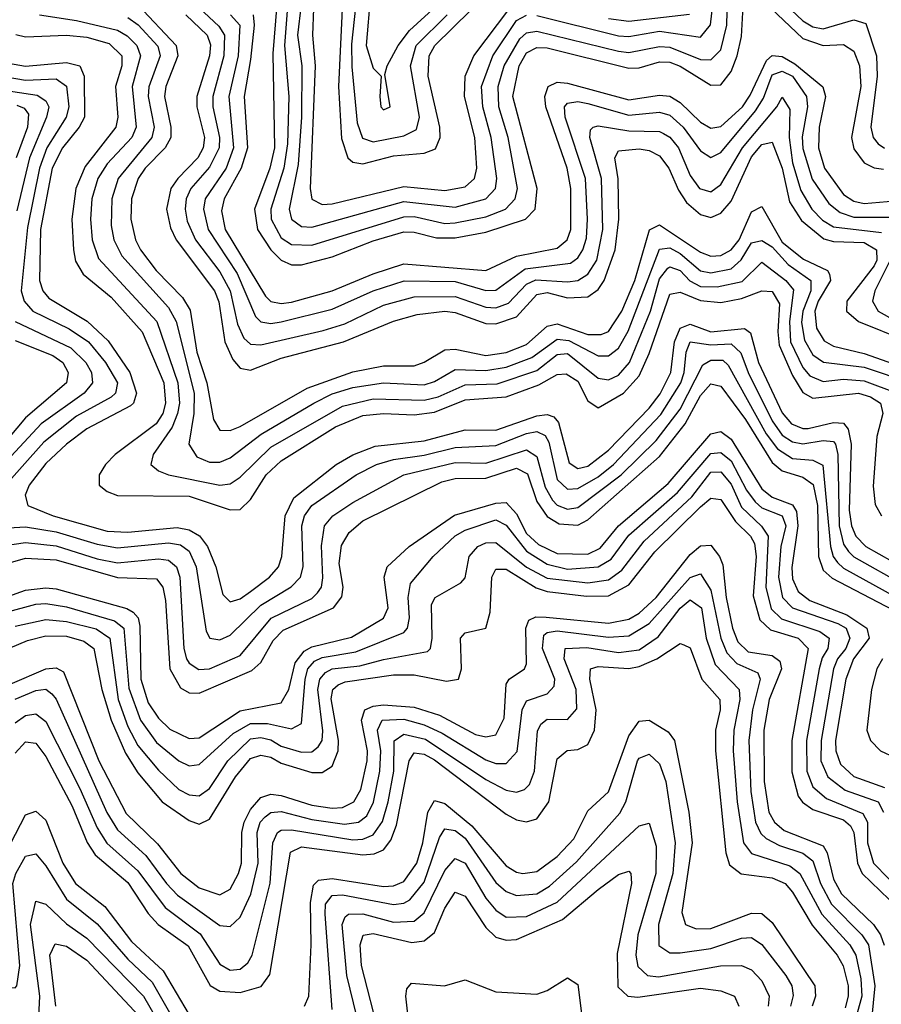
# Model space of a CAD drawing. Header units: inches. Extents: x 990535 to 1117859, y 769386 to 892122.
# Tile 193 of 256: x 1025619 to 1027304, y 863674 to 865600. Entities that reach past the tile are written whole.
import ezdxf

# ---------------------------------------------------------------- set-up
doc = ezdxf.new("R2010")
doc.units = ezdxf.units.IN
doc.header["$MEASUREMENT"] = 0
doc.layers.add('B0826', color=7, linetype='Continuous')

msp = doc.modelspace()

# ---------------------------------------------------------------- linework, layer by layer
at = {"layer": 'B0826', "color": 5}
for points, elevation in [([(1026195.1, 865675.1), (1026191.2, 865570), (1026196.4, 865510), (1026186.7, 865270), (1026190, 865249.2), (1026210, 865238.6), (1026230, 865239.9), (1026370, 865274.2), (1026450, 865266.5), (1026490, 865273.6), (1026508, 865290), (1026512.6, 865310), (1026508.5, 865370), (1026488.5, 865450), (1026489.8, 865490.2), (1026506.9, 865530), (1026577, 865623)], 3280), ([(1027050, 865659.6), (1027150, 865563.9), (1027190, 865549.7), (1027230, 865551.9), (1027250, 865538.6), (1027260.7, 865510), (1027263.8, 865470), (1027245.7, 865370), (1027250, 865347.5), (1027270, 865320.4), (1027290, 865310.7), (1027308.1, 865308.1)], 3220), ([(1025950, 865642.4), (1026008, 865588), (1026019.1, 865570), (1026017.8, 865530), (1025996.4, 865450), (1025996.1, 865430), (1026009.6, 865370), (1026008.7, 865350), (1025990, 865311.9), (1025953.5, 865270), (1025944.3, 865250), (1025942.1, 865230), (1025946.3, 865206.3), (1025962.7, 865170), (1026010, 865106.8), (1026030, 865070.1), (1026044.5, 865004.5), (1026057.1, 864977.1), (1026070, 864965.9), (1026090, 864964), (1026212.5, 864992.5), (1026254.4, 865005.6), (1026330, 865041.9), (1026390, 865058.4), (1026470, 865058.7), (1026530, 865037.9), (1026550, 865036.9), (1026574.5, 865045.5), (1026610, 865083.2), (1026628.3, 865091.7), (1026690, 865087.7), (1026710, 865090.4), (1026730, 865102.6), (1026747.5, 865130), (1026759.4, 865190), (1026756.6, 865290), (1026733.7, 865370), (1026735.3, 865384.7), (1026740.2, 865390), (1026750, 865392.9), (1026810, 865382.8), (1026870, 865381.6), (1026877.6, 865377.6), (1026890, 865370.3), (1026907, 865350), (1026930, 865295.8), (1026948.4, 865270), (1026970, 865263.9), (1026990, 865278.2), (1027031.9, 865350), (1027099.6, 865430), (1027110, 865448.8), (1027124.6, 865424.6), (1027123.3, 865370), (1027130, 865320.3), (1027146, 865266), (1027167.5, 865230), (1027188.4, 865208.4), (1027210, 865195.4), (1027304, 865184)], 3140), ([(1026144, 865644), (1026136.7, 865550), (1026145.2, 865450), (1026142.4, 865357.6), (1026135.2, 865310), (1026109.9, 865230), (1026110.2, 865210), (1026130, 865173.7), (1026150, 865160.3), (1026190, 865159.4), (1026370, 865215), (1026390, 865215.5), (1026450, 865201.8), (1026470, 865203.2), (1026530, 865215), (1026568.8, 865230), (1026587.9, 865250), (1026591.9, 865270), (1026574.1, 865370), (1026555.6, 865430), (1026554.6, 865470), (1026566.2, 865510), (1026596.9, 865563.1), (1026610, 865574.7), (1026630, 865578), (1026790, 865538.7), (1026810, 865536.5), (1026870, 865548.1), (1026890, 865546.8), (1026950, 865522.9), (1026970, 865521.7), (1026990, 865541.6), (1027001.5, 865590), (1027003, 865643)], 3240), ([(1026250.7, 865650), (1026242.3, 865470), (1026247.9, 865367.9), (1026260.2, 865330), (1026270, 865321.7), (1026290, 865318.4), (1026350, 865334.4), (1026410, 865339), (1026432.1, 865347.9), (1026440.7, 865370), (1026440.4, 865390), (1026417.8, 865490), (1026419.2, 865530), (1026430.6, 865550), (1026500.9, 865619.1)], 3320), ([(1026277.8, 865650), (1026267.7, 865552.3), (1026268.3, 865508.3), (1026278.5, 865398.5), (1026288.9, 865368.9), (1026310, 865361.6), (1026370, 865373.3), (1026394.7, 865385.3), (1026400.4, 865410), (1026382.9, 865510), (1026394.2, 865550), (1026454.6, 865610)], 3340), ([(1026305, 865650), (1026296.2, 865550), (1026310, 865505.6), (1026325.6, 865490), (1026322.9, 865450), (1026325.1, 865430), (1026330, 865424.1), (1026343.1, 865430), (1026333.1, 865493.1), (1026337.1, 865510), (1026358.7, 865550), (1026381, 865579), (1026432.9, 865627.1)], 3360), ([(1025850, 865629.8), (1025924.9, 865550), (1025928.1, 865530), (1025904.6, 865470), (1025902, 865450), (1025914.4, 865390), (1025914.2, 865370), (1025903.5, 865350), (1025863.8, 865310), (1025850.2, 865290), (1025837.5, 865250), (1025835.8, 865210), (1025844.9, 865170), (1025855.1, 865150), (1025885.6, 865110), (1025937.1, 865057.1), (1025952, 865032), (1025965.3, 864950), (1025984.7, 864890), (1025998, 864818), (1026010, 864797.4), (1026030, 864796.5), (1026050, 864804.6), (1026180.6, 864879.4), (1026270, 864911.6), (1026330, 864922.9), (1026390, 864923.3), (1026410, 864930.4), (1026450, 864954.8), (1026470, 864955.7), (1026530, 864943.6), (1026570, 864949.3), (1026610, 864965), (1026650, 865000.5), (1026670, 865005.3), (1026730, 864984.5), (1026755.7, 864984.3), (1026770, 864990.5), (1026796.3, 865030), (1026821.6, 865090), (1026850.6, 865189.4), (1026870, 865199.2), (1026950, 865145.7), (1026970, 865137.9), (1026990, 865139.1), (1027010, 865150), (1027025.5, 865170), (1027050, 865224.8), (1027070, 865235.1), (1027110, 865165.1), (1027151.8, 865131.8), (1027198.7, 865110), (1027202.3, 865102.3), (1027204.2, 865090), (1027180.4, 865050), (1027173.7, 865030), (1027176.8, 864996.8), (1027191.9, 864971.9), (1027210, 864961.4), (1027270, 864947.4), (1027350, 864919.1)], 3080), ([(1026121.6, 865630), (1026114, 865534), (1026116.9, 865350), (1026107.7, 865310), (1026077.9, 865230), (1026083.7, 865190), (1026110, 865150.3), (1026130.2, 865130.2), (1026150, 865121), (1026170, 865121.1), (1026230, 865136.6), (1026310, 865167.7), (1026370, 865185.1), (1026390, 865185), (1026433.7, 865173.7), (1026470, 865173.7), (1026530, 865184.5), (1026608, 865210), (1026626.5, 865230), (1026630.7, 865270), (1026583.4, 865450), (1026595.8, 865510), (1026610, 865535.7), (1026630, 865546.2), (1026650, 865545.2), (1026810, 865505.3), (1026830, 865506.3), (1026870, 865517.8), (1026890, 865517.2), (1026910, 865509.7), (1026970, 865472.1), (1026990, 865473.1), (1027010, 865499), (1027022.1, 865530), (1027030, 865567.8), (1027033.8, 865626.2)], 3220), ([(1026169.1, 865630), (1026161.8, 865570), (1026170.3, 865510), (1026169.9, 865410), (1026163, 865317), (1026145.4, 865230), (1026150.1, 865210), (1026170, 865195.9), (1026190, 865194.4), (1026370, 865244.5), (1026470, 865233.9), (1026530, 865250.1), (1026548.9, 865270), (1026551.9, 865290), (1026540.9, 865370), (1026524.1, 865430), (1026521.9, 865470), (1026544.1, 865530), (1026590, 865598.7), (1026610, 865609.3)], 3260), ([(1026630, 865608.6), (1026790, 865569.1), (1026810, 865567.8), (1026870, 865577.7), (1026950, 865566.4), (1026969.5, 865590.5), (1026974.4, 865630)], 3260), ([(1027116.4, 865630), (1027150, 865598.2), (1027170, 865586.5), (1027190, 865582.7), (1027250, 865600.3), (1027273.2, 865593.2), (1027294.5, 865530), (1027295.5, 865490), (1027283, 865390), (1027287.6, 865370), (1027297.8, 865357.8), (1027310, 865349.4)], 3240), ([(1025657.3, 865610), (1025730, 865599), (1025810, 865579.9), (1025829, 865569), (1025847.5, 865550), (1025855.2, 865530), (1025838.6, 865470), (1025846.4, 865390), (1025838, 865370), (1025790, 865318.4), (1025771.6, 865290), (1025759.5, 865250), (1025757.3, 865210), (1025760.7, 865170), (1025773.1, 865133.1), (1025887.1, 865010), (1025928, 864890), (1025931.5, 864850), (1025927.6, 864830), (1025916.7, 864803.3), (1025879.9, 864750), (1025875.4, 864730), (1025890, 864717.6), (1025910, 864710), (1026010, 864690), (1026030, 864692.1), (1026050, 864705.3), (1026110, 864763.8), (1026250, 864844.4), (1026310, 864858.5), (1026410, 864855.9), (1026437.3, 864862.7), (1026490, 864886.2), (1026552.2, 864887.8), (1026630, 864913.8), (1026670, 864945.4), (1026690, 864947.2), (1026750, 864898.9), (1026770, 864896), (1026790, 864905), (1026811.4, 864930), (1026852.4, 865030), (1026870, 865093.6), (1026886, 865114), (1026890, 865116.8), (1026910, 865109.6), (1026929.4, 865089.4), (1026950, 865078.4), (1026982.5, 865077.5), (1027031.5, 865088.5), (1027070, 865126.1), (1027117.2, 865090), (1027132.2, 865072.2), (1027124, 865010), (1027126.4, 864970), (1027150, 864920.2), (1027163.8, 864903.8), (1027190, 864892.4), (1027230, 864897.2), (1027270, 864893.7), (1027334.8, 864870)], 3040), ([(1025830, 865605), (1025850.6, 865590.6), (1025888.9, 865548.9), (1025893.6, 865530), (1025871, 865469), (1025870, 865450), (1025881.4, 865390), (1025877.3, 865370), (1025811.4, 865290), (1025798.8, 865250), (1025797.8, 865197.8), (1025803.1, 865170), (1025818.5, 865138.5), (1025910, 865037.6), (1025924.4, 865010), (1025959.6, 864870), (1025959.2, 864830), (1025949.8, 864770), (1025965.1, 864745.1), (1025990, 864734.8), (1026010, 864734.6), (1026030, 864743.1), (1026090.8, 864789.2), (1026194.2, 864850), (1026230, 864868.3), (1026270, 864880.8), (1026330, 864890.2), (1026410, 864885.7), (1026430, 864892.3), (1026470, 864916.3), (1026530, 864914.1), (1026570, 864920.7), (1026620.3, 864939.7), (1026670, 864975.4), (1026692.7, 864972.7), (1026750, 864942.8), (1026770, 864942.5), (1026790, 864957.6), (1026808.7, 864991.3), (1026870, 865151.6), (1026890, 865154.2), (1026910, 865143.2), (1026950, 865108.8), (1026970, 865105), (1027010, 865112.8), (1027029.3, 865130.7), (1027050, 865163.7), (1027070, 865168.7), (1027090, 865155.8), (1027121.3, 865121.3), (1027166, 865090), (1027165.8, 865070), (1027150, 865030), (1027147.7, 865007.7), (1027153.2, 864973.2), (1027170, 864944.4), (1027190.3, 864930.3), (1027270, 864920.4), (1027361.2, 864890)], 3060), ([(1025943.9, 865610), (1025985.1, 865570), (1025991.6, 865551.6), (1025990, 865530), (1025965.1, 865450), (1025965.4, 865430), (1025980.3, 865370), (1025977.8, 865350), (1025967, 865330), (1025927.9, 865290), (1025914.5, 865270), (1025906.1, 865230), (1025913.5, 865193.5), (1025924.7, 865170), (1026000, 865070), (1026008.2, 865048.2), (1026020.1, 864970), (1026035.5, 864935.5), (1026050, 864918.3), (1026070, 864914.5), (1026130, 864938), (1026251.9, 864970), (1026350, 865010.4), (1026396.1, 865023.9), (1026450.2, 865030.2), (1026470, 865027.5), (1026530, 865006.2), (1026550, 865005.5), (1026590, 865019.2), (1026630, 865062.6), (1026650, 865066.5), (1026690, 865056.5), (1026730, 865058), (1026750, 865072.4), (1026761.9, 865090), (1026783.3, 865150), (1026790.4, 865210), (1026788.8, 865288.8), (1026782.8, 865330), (1026790, 865343.8), (1026830, 865347.6), (1026850, 865344.5), (1026870, 865334.4), (1026888.4, 865310), (1026906.9, 865266.9), (1026922.9, 865242.9), (1026950, 865219.4), (1026970, 865213.1), (1026990, 865221.8), (1027010, 865245.6), (1027050, 865332.3), (1027070, 865356.1), (1027090, 865360.6), (1027110, 865310.1), (1027124.3, 865244.3), (1027147.4, 865207.4), (1027191.5, 865171.5), (1027210, 865166.2), (1027270, 865164.5), (1027294.1, 865150), (1027294.9, 865130), (1027290, 865118.9), (1027236.4, 865050), (1027235.5, 865030), (1027259.2, 865010), (1027350, 864973.7)], 3120), ([(1026030.7, 865610), (1026049.2, 865590), (1026045.7, 865530), (1026027.4, 865450), (1026036.9, 865350), (1026022.3, 865310), (1025981.7, 865250), (1025977.9, 865230), (1025987.3, 865190), (1026043.8, 865103.8), (1026079.6, 865019.6), (1026090, 865009.3), (1026110, 865006.2), (1026130, 865009.3), (1026230, 865033.9), (1026310, 865069.7), (1026370.7, 865089.3), (1026470, 865087.9), (1026530, 865070.8), (1026550, 865071.5), (1026607.3, 865112.7), (1026695.7, 865124.3), (1026710, 865134.5), (1026719.9, 865150), (1026726.9, 865173.1), (1026729.2, 865210), (1026725.3, 865290), (1026685.5, 865410), (1026684.4, 865430), (1026690, 865437.4), (1026710, 865440.3), (1026730, 865436.6), (1026810, 865413.4), (1026870, 865419.4), (1026890, 865413.7), (1026916.4, 865390), (1026950, 865344), (1026970, 865331), (1026990, 865340.3), (1027057.8, 865422.2), (1027073, 865447), (1027090, 865492.4), (1027110, 865500), (1027130, 865490), (1027157.2, 865450), (1027159.5, 865430), (1027149, 865371), (1027150, 865348.2), (1027168.7, 865288.7), (1027200.8, 865240.8), (1027223.1, 865223.1), (1027250, 865214), (1027350, 865214.2)], 3160), ([(1026075.1, 865610), (1026077, 865590), (1026070, 865522.4), (1026057.7, 865450), (1026064.3, 865350), (1026052, 865310), (1026018.4, 865250), (1026013.4, 865226.6), (1026020.3, 865190), (1026099.4, 865059.4), (1026110, 865049.1), (1026130, 865045.1), (1026150, 865047.9), (1026230, 865069.9), (1026310, 865103.5), (1026370, 865123), (1026530, 865110), (1026590, 865138), (1026670, 865153.7), (1026689.1, 865170), (1026696.3, 865190), (1026696.4, 865270), (1026689.3, 865310), (1026647.6, 865430), (1026645.4, 865450), (1026651.9, 865470), (1026670, 865478), (1026690, 865476.1), (1026810, 865443.9), (1026870, 865453), (1026890, 865450.7), (1026910, 865438.6), (1026950, 865399.7), (1026970, 865387.9), (1026990, 865391.3), (1027031.9, 865430), (1027047.5, 865452.5), (1027079.1, 865520.9), (1027090, 865530.6), (1027110, 865528.4), (1027134.4, 865514.4), (1027189, 865469), (1027194.3, 865450), (1027182, 865390), (1027180.6, 865350), (1027192.5, 865310), (1027230, 865258.7), (1027250, 865245.6), (1027270, 865240.7), (1027390, 865251.5)], 3180), ([(1026770, 865602.7), (1026810, 865597.7), (1026928.7, 865611.3)], 3280), ([(1025611.4, 865571.4), (1025630, 865566.7), (1025710, 865570.2), (1025750, 865566.6), (1025794, 865554), (1025818.5, 865530), (1025818.6, 865510), (1025806.4, 865470), (1025810.6, 865410), (1025806.9, 865390), (1025746.8, 865313.2), (1025728.5, 865270), (1025721, 865210), (1025723.8, 865150), (1025728.1, 865128.1), (1025742.6, 865102.6), (1025797.8, 865057.8), (1025858.2, 864990), (1025900.6, 864890), (1025904.1, 864850), (1025898.4, 864830), (1025885.8, 864810), (1025805.4, 864750), (1025786.2, 864730), (1025774.2, 864710), (1025774.4, 864690), (1025790, 864677.1), (1025810, 864669.6), (1025950, 864668.1), (1026030, 864641.7), (1026050, 864642), (1026070, 864661.8), (1026100.9, 864710), (1026130, 864737.1), (1026236.2, 864803.8), (1026290, 864825.8), (1026330, 864830.2), (1026390, 864827.2), (1026430, 864832.7), (1026490, 864856.9), (1026570, 864862.8), (1026634.1, 864885.9), (1026670, 864906.5), (1026687.3, 864907.3), (1026710, 864893.2), (1026730, 864854.5), (1026750, 864840.9), (1026799.2, 864870), (1026830, 864903.5), (1026850, 864947.4), (1026890, 865063.1), (1026910, 865067.3), (1026950, 865050.7), (1026990, 865047.3), (1027030, 865055.1), (1027070, 865069.7), (1027090, 865068.8), (1027104.5, 865044.5), (1027101, 864990), (1027103.8, 864963.8), (1027130, 864904), (1027150, 864871), (1027170, 864859.8), (1027258.8, 864870), (1027282.8, 864862.8), (1027302.3, 864850), (1027306.8, 864830), (1027294.8, 864785.2), (1027287.9, 864687.9), (1027291.8, 864651.8), (1027303.8, 864630)], 3020), ([(1025515.6, 865530), (1025630, 865509.5), (1025710, 865516.9), (1025736.5, 865510), (1025744.5, 865490), (1025745.6, 865410), (1025735.1, 865390), (1025702.3, 865350), (1025682.4, 865310), (1025659.5, 865190), (1025657.7, 865090), (1025663.8, 865070), (1025675.7, 865055.7), (1025750.6, 865010.6), (1025791.9, 864971.9), (1025833.9, 864910), (1025847.2, 864870), (1025841.2, 864850), (1025835.2, 864844.8), (1025750, 864799.6), (1025710, 864770), (1025670, 864732.4), (1025637.5, 864690), (1025629.2, 864670), (1025634.5, 864650), (1025683.9, 864630), (1025790, 864599.9), (1025830, 864597.6), (1025926.6, 864606.6), (1025950, 864602.6), (1025970.5, 864590.5), (1025986.1, 864570), (1026002.1, 864530), (1026015.7, 864475.7), (1026030, 864461.6), (1026050, 864467.4), (1026070, 864481.6), (1026107.5, 864510), (1026125.1, 864530), (1026131.5, 864550), (1026138, 864630), (1026154.8, 864665.2), (1026237.3, 864730), (1026270, 864748.8), (1026313.7, 864766.3), (1026410, 864776.2), (1026490, 864797.9), (1026550, 864797.1), (1026630, 864825.5), (1026650, 864828.2), (1026663.5, 864823.5), (1026672.6, 864812.6), (1026693.1, 864733.1), (1026710, 864722.3), (1026730, 864727), (1026770, 864758.5), (1026850, 864840.1), (1026871.4, 864868.6), (1026891.8, 864910), (1026899.4, 864970), (1026910, 864996.7), (1026930, 865004.6), (1026970, 864989.9), (1027036, 864996), (1027047.9, 864987.9), (1027063.2, 864930), (1027110, 864831.2), (1027128.2, 864810), (1027150, 864800.6), (1027160.7, 864800.7), (1027210, 864812.5), (1027230, 864811.2), (1027239, 864799), (1027245, 864770), (1027240.8, 864640.8), (1027245.1, 864610), (1027253.6, 864590), (1027273.5, 864570), (1027350, 864526.4)], 2980), ([(1025550, 865495.6), (1025630, 865482.4), (1025690, 865485), (1025710.3, 865470.3), (1025714.5, 865430), (1025709.3, 865410), (1025671.6, 865350), (1025657.3, 865310), (1025633.7, 865193.7), (1025621.6, 865070), (1025627.2, 865050), (1025644.5, 865030), (1025715.6, 864995.6), (1025753.4, 864970), (1025786.5, 864930), (1025810, 864890), (1025806.4, 864870), (1025797.8, 864862.2), (1025730, 864824.4), (1025666.1, 864773.9), (1025581.4, 864678.6)], 2960), ([(1025570, 865465.3), (1025652.9, 865452.9), (1025670, 865441.5), (1025675.4, 865430), (1025671.4, 865410), (1025637.9, 865330), (1025613.4, 865226.6)], 2940), ([(1025613.4, 865433.4), (1025627.3, 865427.3), (1025635.8, 865415.8), (1025634.3, 865390), (1025611.7, 865330)], 2920), ([(1027320.9, 865130), (1027290.7, 865070), (1027286.2, 865050), (1027297.5, 865030), (1027331.1, 865011.1)], 3140), ([(1025609.8, 865009.8), (1025718.5, 864958.5), (1025747.9, 864930), (1025758.9, 864910), (1025760.8, 864890), (1025744.8, 864870), (1025660.5, 864810), (1025559, 864701)], 2940), ([(1025610, 864972.6), (1025683.7, 864943.7), (1025702.8, 864930), (1025713.8, 864910), (1025710, 864890), (1025630, 864821.6), (1025551.5, 864728.5)], 2920), ([(1025574.8, 864605.2), (1025630, 864608.2), (1025690, 864598.7), (1025770, 864574.1), (1025810, 864567.1), (1025910, 864576.6), (1025933.2, 864573.2), (1025950, 864560.8), (1025963.8, 864530), (1025983.7, 864403.7), (1025990.5, 864390.5), (1026010, 864387.2), (1026030, 864396), (1026090, 864455.1), (1026149.5, 864490.5), (1026168, 864510), (1026173.2, 864530), (1026170.2, 864610), (1026175.5, 864630), (1026190, 864650), (1026276.7, 864710), (1026316.7, 864730), (1026350, 864740.2), (1026410, 864748.7), (1026470, 864763.7), (1026550, 864767.4), (1026610, 864791.1), (1026630, 864794.8), (1026646.6, 864786.6), (1026653.8, 864773.8), (1026670, 864700.7), (1026690, 864681.7), (1026710, 864683.1), (1026750, 864706.3), (1026779.7, 864730), (1026872.3, 864827.7), (1026911.8, 864890), (1026918.4, 864910), (1026922, 864950), (1026930, 864970), (1026970, 864964.5), (1027010, 864966.2), (1027028.9, 864948.9), (1027043, 864910), (1027090, 864815.4), (1027110, 864787.8), (1027130, 864774.5), (1027150, 864770.3), (1027190, 864776.9), (1027210, 864775), (1027214.1, 864770), (1027218.9, 864750), (1027221.5, 864610), (1027230, 864574.3), (1027239.7, 864559.7), (1027250, 864549.4), (1027350, 864493.1)], 2960), ([(1025590, 864571.7), (1025630, 864577.7), (1025690, 864571.1), (1025770, 864545.6), (1025810, 864537.7), (1025890, 864545.5), (1025910, 864543.1), (1025925.4, 864530), (1025931.8, 864510), (1025939.9, 864370), (1025945.1, 864350), (1025950, 864341.2), (1025968.9, 864328.9), (1025990, 864330.3), (1026050, 864356.7), (1026110.6, 864429.4), (1026190, 864467.9), (1026201.2, 864478.8), (1026208.7, 864490), (1026211.7, 864508.3), (1026208.8, 864571.2), (1026214.5, 864610), (1026231, 864630), (1026270, 864655.5), (1026370.1, 864709.9), (1026470, 864733.9), (1026530, 864732.6), (1026610, 864758.8), (1026630, 864745.5), (1026646, 864686), (1026660.6, 864660.6), (1026670, 864650.5), (1026690, 864642.6), (1026710, 864646), (1026795.2, 864710), (1026863.1, 864776.9), (1026910, 864838.7), (1026954.8, 864925.2), (1026970, 864934.2), (1026994, 864934), (1027004.5, 864924.5), (1027078.8, 864790), (1027100.8, 864760.8), (1027130, 864741.8), (1027170, 864738.6), (1027189.1, 864729.1), (1027204.4, 864570), (1027209.8, 864549.8), (1027218.2, 864538.2), (1027230, 864527.4), (1027330, 864471.7)], 2940), ([(1025550, 864523.9), (1025630, 864546.8), (1025690, 864543.6), (1025810, 864508.9), (1025886.5, 864506.5), (1025898.6, 864490), (1025903.8, 864463.8), (1025912.3, 864330), (1025933.3, 864293.3), (1025950, 864283.5), (1025970, 864282.9), (1026073, 864327), (1026090, 864342.7), (1026114.5, 864385.5), (1026133.9, 864406.1), (1026232.6, 864450), (1026249, 864471), (1026251, 864490), (1026243.5, 864536.5), (1026248.3, 864571.7), (1026263, 864597), (1026290, 864619.8), (1026444.1, 864695.9), (1026470, 864702.5), (1026530, 864703.6), (1026590, 864723), (1026611.8, 864711.8), (1026630, 864657.9), (1026650, 864628.1), (1026674, 864614), (1026710, 864611.3), (1026730, 864621.8), (1026870, 864745.7), (1026919.9, 864810), (1026950, 864865.3), (1026970, 864887.7), (1026990, 864883.5), (1027038.1, 864818.1), (1027090, 864734.2), (1027110, 864717.9), (1027150, 864705.6), (1027170.7, 864690.7), (1027179, 864650), (1027181, 864550), (1027190, 864523.7), (1027207.5, 864507.5), (1027355.9, 864430)], 2920), ([(1025560.3, 864459.7), (1025630, 864484.2), (1025670, 864489.1), (1025690, 864486.6), (1025828.4, 864448.4), (1025840.9, 864440.9), (1025850.1, 864430.1), (1025853.5, 864413.5), (1025855.3, 864310), (1025870, 864263.5), (1025890, 864233.5), (1025912.5, 864212.5), (1025950, 864193.8), (1025970, 864195.6), (1026050, 864248.2), (1026130, 864264.1), (1026144.8, 864290), (1026157.7, 864342.3), (1026175.2, 864364.8), (1026190, 864373.3), (1026267.6, 864392.4), (1026330.3, 864429.7), (1026339.4, 864450), (1026331.5, 864510), (1026337.6, 864530), (1026380.1, 864570), (1026468.9, 864631.1), (1026550, 864654.2), (1026570, 864656), (1026590, 864633.7), (1026610, 864595.1), (1026633.5, 864573.5), (1026670, 864556.2), (1026730, 864554.4), (1026753.7, 864566.3), (1026790, 864610), (1026886.9, 864693.1), (1026970, 864790.3), (1026990, 864794.4), (1027010, 864779.6), (1027070, 864682.2), (1027090, 864666.2), (1027130, 864651), (1027138, 864638), (1027140.3, 864610), (1027128.5, 864528.5), (1027130, 864506.5), (1027141.4, 864481.4), (1027164.1, 864464.1), (1027236, 864436), (1027275.2, 864410), (1027279.8, 864390), (1027249.1, 864350), (1027234.6, 864310), (1027213.9, 864190), (1027214.5, 864170), (1027223.9, 864143.9), (1027250, 864119.6), (1027310, 864097.9)], 2880), ([(1025590, 864440.3), (1025650, 864456.8), (1025670, 864458.3), (1025710, 864451.8), (1025804.3, 864424.3), (1025822.4, 864410), (1025832.3, 864292.3), (1025854.9, 864230), (1025886.2, 864186.2), (1025930, 864150.3), (1025950, 864140.4), (1025970, 864143.2), (1026036.5, 864203.5), (1026070, 864223.6), (1026103.4, 864223.4), (1026150, 864212.6), (1026170, 864223.1), (1026176.9, 864310), (1026182.5, 864330), (1026195, 864345), (1026210, 864352.8), (1026276.3, 864363.7), (1026370, 864401.1), (1026377.4, 864410), (1026381.3, 864430), (1026378.1, 864470), (1026383, 864497), (1026427.5, 864550), (1026470, 864590.5), (1026490, 864601.6), (1026550, 864621.6), (1026570, 864611.5), (1026610, 864560.5), (1026650, 864534.9), (1026690, 864525.6), (1026750, 864529.6), (1026775.2, 864544.8), (1026810, 864591.6), (1026904.9, 864675.1), (1026970, 864751.7), (1026990, 864753.6), (1027010, 864737.2), (1027039.8, 864679.8), (1027056.8, 864656.8), (1027070, 864645.5), (1027110, 864629.7), (1027116.8, 864610), (1027106.9, 864570), (1027102.5, 864510), (1027110.2, 864470), (1027130, 864449.4), (1027218.7, 864418.7), (1027234.8, 864410), (1027239.1, 864399.1), (1027242, 864390), (1027234.5, 864370), (1027217.7, 864350), (1027209.9, 864330), (1027186.2, 864190), (1027185.7, 864150), (1027199, 864119), (1027232.7, 864092.7), (1027297.7, 864070), (1027307.8, 864050)], 2860), ([(1025610, 864414.1), (1025670, 864426.9), (1025710, 864422.7), (1025768.4, 864408.4), (1025795, 864390), (1025811.5, 864270), (1025830, 864217.4), (1025850, 864180.5), (1025890, 864132.2), (1025930, 864094), (1025950, 864083.5), (1025970, 864081.8), (1025990, 864096.5), (1026025.7, 864150), (1026070, 864193.3), (1026090, 864195.8), (1026110, 864191.6), (1026130, 864179), (1026170, 864167.5), (1026190, 864167.6), (1026202.6, 864177.4), (1026210.1, 864189.9), (1026211.3, 864208.7), (1026201.6, 864290), (1026205.7, 864310), (1026216.9, 864323.1), (1026230, 864330.2), (1026284.1, 864335.9), (1026330, 864348.9), (1026416, 864364), (1026421.8, 864370), (1026425.4, 864390), (1026423.8, 864456.2), (1026431, 864470), (1026481.2, 864498.8), (1026490, 864508.4), (1026497.4, 864550), (1026514.4, 864570), (1026530, 864577.1), (1026550, 864577.4), (1026610, 864529.3), (1026650, 864507.5), (1026730, 864498.5), (1026770, 864504.7), (1026796.4, 864523.6), (1026839.6, 864580.4), (1026933.3, 864666.7), (1026970, 864715.2), (1026990, 864715.8), (1027010, 864691.4), (1027030, 864646.6), (1027069.5, 864609.5), (1027082.5, 864590), (1027077.6, 864490), (1027088, 864448), (1027108.3, 864428.3), (1027183.4, 864403.4), (1027202, 864390), (1027199.3, 864370), (1027187.9, 864352.1), (1027182.1, 864330), (1027157.6, 864190), (1027157.8, 864130), (1027170, 864099.2), (1027196.8, 864076.8), (1027267.5, 864047.5), (1027276.4, 864030), (1027276.9, 863990), (1027288.7, 863950), (1027347, 863890)], 2840), ([(1025570, 864358.8), (1025634.3, 864385.7), (1025670, 864395), (1025710, 864394.3), (1025744.2, 864384.2), (1025763.4, 864370), (1025779.4, 864290), (1025797.7, 864230), (1025825.5, 864165.5), (1025850, 864126.7), (1025897.6, 864070), (1025950, 864033.5), (1025970, 864026.2), (1025990, 864036.4), (1026041, 864119), (1026070, 864155), (1026090, 864161.5), (1026110, 864157.8), (1026130, 864146), (1026190, 864127.4), (1026210, 864127.8), (1026230, 864140.2), (1026241.7, 864170), (1026242.3, 864190), (1026228.1, 864271.9), (1026231.1, 864290), (1026241.2, 864298.9), (1026255, 864305), (1026350, 864318.9), (1026390, 864318.5), (1026453.6, 864306.4), (1026477.1, 864310), (1026483, 864330), (1026480.9, 864390), (1026490, 864400.7), (1026530.3, 864410), (1026538.6, 864441.4), (1026542.3, 864510), (1026550, 864525.6), (1026570, 864525.4), (1026629, 864489), (1026650, 864481.6), (1026727.2, 864472.8), (1026770, 864473.2), (1026810, 864495), (1026861, 864559), (1026950, 864647.1), (1026970, 864664.1), (1026990, 864661.9), (1027018.7, 864618.7), (1027047.9, 864590), (1027055.7, 864575.7), (1027058.7, 864550), (1027053.2, 864473.2), (1027066, 864426), (1027086.9, 864406.9), (1027141.3, 864390), (1027160.6, 864370), (1027129, 864190), (1027128.5, 864128.5), (1027141.1, 864081.1), (1027149.3, 864069.3), (1027170, 864055.4), (1027230, 864034.7), (1027243.2, 864023.2), (1027249.9, 864009.9), (1027257.2, 863950), (1027266.5, 863930), (1027319.3, 863879.3)], 2820), ([(1025600, 864300), (1025670, 864330.2), (1025690, 864332.4), (1025704.6, 864324.6), (1025773.2, 864150), (1025827.1, 864047.1), (1025888, 863988), (1025933.8, 863930), (1025970, 863902), (1026010, 863888), (1026030, 863899.3), (1026046.3, 863930), (1026052.2, 863950), (1026053.4, 864010), (1026057.8, 864030), (1026070, 864055.3), (1026090, 864078.7), (1026110, 864085), (1026130, 864082.2), (1026190, 864063.6), (1026230, 864058), (1026250, 864059), (1026272, 864070), (1026285.8, 864094.2), (1026298.1, 864150), (1026298.7, 864170), (1026286.9, 864230), (1026293.4, 864250), (1026310, 864257.5), (1026330, 864259.6), (1026390, 864255.1), (1026439.4, 864239.4), (1026510, 864201.9), (1026530, 864197), (1026550, 864201.4), (1026566.2, 864233.8), (1026570, 864300.5), (1026575.7, 864310), (1026605.7, 864330), (1026610, 864340.2), (1026608.2, 864410), (1026614.5, 864425.5), (1026627.9, 864432.1), (1026648.4, 864431.6), (1026770, 864419.4), (1026810, 864427.3), (1026830, 864439.3), (1026863.6, 864470), (1026930, 864554.2), (1026950, 864571), (1026970, 864572.3), (1026987.4, 864550), (1026993.8, 864533.8), (1027000.3, 864470), (1027012.4, 864410), (1027023.1, 864383.1), (1027043.4, 864363.4), (1027090, 864356.7), (1027105.4, 864345.4), (1027108.6, 864330), (1027084.4, 864270), (1027073.7, 864210), (1027074.5, 864110), (1027083.8, 864050), (1027094.8, 864030), (1027114, 864014), (1027190, 863983.8), (1027197.8, 863970), (1027210, 863918.6), (1027225.7, 863890), (1027288.2, 863830), (1027302.3, 863810), (1027309.4, 863789.4)], 2780), ([(1025610, 864270.7), (1025650, 864287.8), (1025670, 864290.5), (1025681.5, 864281.5), (1025690, 864271), (1025789.1, 864049.1), (1025810, 864015.5), (1025865.1, 863965.1), (1025905.7, 863910), (1025927.6, 863887.6), (1026010, 863828.4), (1026030, 863825.9), (1026050, 863844.4), (1026070.6, 863889.4), (1026084.9, 863950), (1026083, 864010), (1026088.9, 864030), (1026099, 864041), (1026110, 864049.4), (1026130, 864051.1), (1026190, 864035.7), (1026253.8, 864026.2), (1026281.2, 864030), (1026297.4, 864042.6), (1026310.7, 864069.3), (1026323, 864130), (1026325.2, 864170), (1026318.5, 864210), (1026327.3, 864230), (1026370, 864231.6), (1026410, 864220.9), (1026444.6, 864204.6), (1026530, 864152.4), (1026550, 864145.2), (1026570, 864144.8), (1026591.3, 864168.7), (1026601.3, 864250), (1026610, 864267.8), (1026650, 864281.2), (1026663.6, 864296.4), (1026665.4, 864310), (1026641.1, 864370), (1026644, 864396), (1026650, 864401.4), (1026670, 864404.4), (1026770, 864392.1), (1026810, 864395.1), (1026850, 864418.9), (1026930, 864509), (1026950, 864516.5), (1026970, 864484.1), (1026990, 864390), (1027001.8, 864361.8), (1027021, 864341), (1027062.2, 864322.2), (1027066.9, 864310), (1027051.6, 864250), (1027044.4, 864190), (1027048.5, 864090), (1027057.8, 864030), (1027068.2, 864008.2), (1027078.6, 863998.6), (1027104.4, 863984.4), (1027150, 863969.5), (1027170, 863954.6), (1027184.7, 863910), (1027206.2, 863870), (1027265.9, 863810), (1027278.8, 863790), (1027290.9, 863710), (1027281.5, 863610)], 2760), ([(1025610, 864224.4), (1025630, 864239.1), (1025650, 864242.1), (1025670, 864227.3), (1025736.4, 864096.4), (1025770, 864019.5), (1025788.9, 863988.9), (1025850, 863935.3), (1025903.4, 863863.4), (1025971.8, 863811.8), (1026010, 863752.5), (1026030, 863740.9), (1026050, 863742.9), (1026065, 863755), (1026073.5, 863770), (1026108.8, 863911.2), (1026114, 863990), (1026122.9, 864010), (1026130, 864014.8), (1026150, 864015.4), (1026270, 863995.8), (1026290, 863996.8), (1026310, 864005.5), (1026328.2, 864031.8), (1026339.6, 864070), (1026350.1, 864130), (1026350.8, 864189.2), (1026370, 864202.3), (1026412.5, 864192.5), (1026530, 864113.8), (1026570, 864092.7), (1026590, 864088.9), (1026605.8, 864094.2), (1026615.7, 864104.3), (1026625.5, 864130), (1026631.4, 864208.6), (1026638.1, 864221.9), (1026650, 864231.8), (1026690, 864231.5), (1026708.2, 864251.8), (1026706.7, 864290), (1026683.8, 864350), (1026685.6, 864370), (1026727.9, 864372.1), (1026790, 864362.1), (1026830, 864367.7), (1026867.3, 864392.7), (1026910, 864449.1), (1026930, 864465.6), (1026952.2, 864450), (1026961, 864390), (1026978.8, 864338.8), (1027025.8, 864290), (1027027.2, 864270), (1027015, 864210), (1027014, 864170), (1027021.5, 864070), (1027034.1, 863990), (1027050, 863969.3), (1027124.6, 863944.6), (1027144.2, 863930), (1027187.2, 863850), (1027242, 863790), (1027253.7, 863770), (1027263.8, 863723.8), (1027265.7, 863690), (1027238.5, 863590)], 2740), ([(1025610, 864165.6), (1025630, 864187.3), (1025650, 864184.8), (1025670, 864158.8), (1025721.4, 864061.4), (1025750.7, 863990.7), (1025766.3, 863966.3), (1025830, 863912.5), (1025870, 863851.4), (1025889.4, 863830), (1025948.3, 863788.3), (1025991, 863711), (1026010, 863699.4), (1026050, 863696.8), (1026091.2, 863708.8), (1026107.9, 863732.1), (1026148.5, 863971.5), (1026170, 863981.8), (1026290, 863966.2), (1026311.8, 863968.2), (1026330, 863976.3), (1026344.7, 863995.3), (1026355.7, 864024.3), (1026380.4, 864150), (1026390, 864166.1), (1026410, 864163.6), (1026430, 864152.2), (1026570, 864045.8), (1026590, 864034.9), (1026610, 864030.9), (1026630, 864037), (1026653.4, 864070), (1026670, 864154.3), (1026689.2, 864170.8), (1026710, 864172.7), (1026730, 864182.5), (1026743.1, 864210), (1026746.1, 864250), (1026733.7, 864310), (1026734.9, 864330), (1026750, 864335.1), (1026810, 864330.8), (1026830, 864334.7), (1026864.9, 864350), (1026910, 864379.6), (1026917.4, 864377.4), (1026930, 864371.4), (1026953, 864310), (1026988.2, 864270), (1026988.6, 864250), (1026979.6, 864210), (1026979.7, 864170), (1026999.7, 863970), (1027006.6, 863946.6), (1027029.3, 863929.3), (1027090, 863921.6), (1027115.7, 863910), (1027130, 863893.5), (1027168.5, 863828.5), (1027217.3, 863770), (1027229.2, 863749.2), (1027239, 863710), (1027238.8, 863690), (1027233, 863667)], 2720), ([(1027306, 864350), (1027294.6, 864330), (1027284.2, 864290), (1027275.3, 864210), (1027282.5, 864190), (1027302.3, 864170), (1027330, 864157)], 2920), ([(1026175.5, 863670), (1026184.2, 863690), (1026189, 863790), (1026187.2, 863872.8), (1026193.2, 863906.8), (1026203.1, 863916.9), (1026230, 863920.2), (1026330, 863904.6), (1026350, 863906), (1026370, 863914.2), (1026395.3, 863950), (1026407, 863990), (1026416.8, 864050), (1026430, 864072.6), (1026450, 864066.6), (1026503.2, 864023.2), (1026570, 863944.7), (1026590, 863932.4), (1026602.7, 863930), (1026630, 863933.5), (1026670, 863963.3), (1026702.4, 863997.6), (1026730, 864052.5), (1026770.3, 864089.7), (1026810, 864199.3), (1026830, 864228.2), (1026850, 864230.1), (1026886.8, 864206.8), (1026899.4, 864190), (1026927.5, 864050), (1026933.6, 863990), (1026913.4, 863853.4), (1026920.5, 863830), (1026941.4, 863821.4), (1026970, 863822.1), (1027050, 863852), (1027070, 863851.8), (1027090, 863834.3), (1027173.5, 863710), (1027175.3, 863690), (1027168.4, 863670)], 2680), ([(1026230, 863663.8), (1026215.8, 863850), (1026217, 863870), (1026230, 863886.7), (1026250, 863888.3), (1026350, 863869.5), (1026370, 863871.7), (1026381.8, 863878.2), (1026410, 863913.2), (1026439.7, 864000.3), (1026450, 864017.4), (1026470, 864013.9), (1026490, 863999), (1026550, 863912.3), (1026570, 863894.6), (1026590, 863886.7), (1026630, 863890.3), (1026654.8, 863905.2), (1026707.3, 863952.7), (1026792.3, 864047.7), (1026804.3, 864070), (1026827, 864150), (1026830, 864155.4), (1026850, 864163.4), (1026870, 864144.7), (1026882.4, 864110), (1026900.3, 863990), (1026895.7, 863930), (1026868.1, 863830), (1026868.9, 863788.9), (1026890, 863774.4), (1026910, 863774.4), (1026970, 863783.4), (1027030, 863803.5), (1027050, 863804.4), (1027070, 863791.1), (1027116.8, 863730), (1027128.4, 863710), (1027131.3, 863691.3), (1027125.8, 863670)], 2660), ([(1025427.6, 863670), (1025437.6, 863730), (1025449.1, 863750.9), (1025470, 863766.6), (1025489.8, 863770.2), (1025550, 863760.1), (1025570, 863762.5), (1025576.9, 863770), (1025583.1, 863810), (1025568.1, 863910), (1025580.9, 863950), (1025630, 864044.9), (1025650, 864051.9), (1025670, 864033.9), (1025703, 863950), (1025728, 863910), (1025785, 863865), (1025837.1, 863797.1), (1025899.6, 863739.6), (1025950, 863653.6)], 2680), ([(1026277.8, 863650), (1026258.4, 863730), (1026249.6, 863830), (1026254.9, 863845.1), (1026261.8, 863850), (1026290, 863850.8), (1026350, 863834.8), (1026390, 863836.9), (1026410, 863852.8), (1026450, 863935.5), (1026470, 863959.2), (1026490, 863950.1), (1026530, 863881.8), (1026550, 863857.9), (1026570, 863844.6), (1026610, 863845.7), (1026670, 863874), (1026830, 864023.4), (1026850, 864028.1), (1026863.5, 863983.5), (1026862.7, 863930), (1026827.6, 863810), (1026823.9, 863770), (1026827.7, 863747.7), (1026846.6, 863730), (1026867.8, 863727.8), (1026989.1, 863749.1), (1027030, 863750.1), (1027050, 863741.2), (1027070, 863720.1), (1027084.2, 863690), (1027082.7, 863670)], 2640), ([(1025451.1, 863650), (1025470, 863717.3), (1025487.7, 863732.3), (1025510, 863733.8), (1025590, 863706.5), (1025610, 863706.3), (1025613.1, 863710), (1025619, 863750), (1025605.6, 863910), (1025610.9, 863930), (1025630, 863964), (1025650, 863968.4), (1025670, 863945), (1025710, 863879.9), (1025770, 863831.5), (1025830, 863762.2), (1025877.5, 863717.5), (1025942.9, 863602.9)], 2660), ([(1026323, 863610), (1026286.9, 863750), (1026284.8, 863790), (1026290.5, 863809.5), (1026310, 863812.4), (1026385.3, 863794.7), (1026410, 863798.1), (1026430, 863814.4), (1026450, 863861.8), (1026470, 863893.4), (1026490, 863885.8), (1026530, 863824.2), (1026550, 863805.4), (1026570, 863799.1), (1026590, 863800.9), (1026680, 863840), (1026750, 863898.8), (1026790, 863927.8), (1026810, 863934.7), (1026814.1, 863930), (1026815.1, 863910), (1026786.8, 863773.2), (1026788.3, 863708.3), (1026808.2, 863690), (1026827.8, 863687.8), (1026950, 863705.2), (1026990, 863700.4), (1027016.4, 863690), (1027024.8, 863670)], 2620), ([(1025656.4, 863650), (1025658.2, 863690), (1025639.9, 863830), (1025650, 863875.9), (1025670, 863869.7), (1025710, 863831.2), (1025750, 863803.4), (1025860.8, 863690), (1025895.1, 863630)], 2640), ([(1025689.5, 863670), (1025677.4, 863770), (1025687.9, 863792.1), (1025710, 863787.4), (1025750, 863760.6), (1025851.6, 863651.6)], 2620), ([(1026389.3, 863550), (1026374, 863690), (1026375.9, 863704.1), (1026384.9, 863715.1), (1026449.7, 863710.3), (1026490, 863721.9), (1026550, 863698.2), (1026630, 863693.9), (1026650, 863700.9), (1026690, 863725.5), (1026710, 863712.7), (1026720.5, 863630)], 2580)]:
    msp.add_lwpolyline(points, dxfattribs=dict(at, elevation=elevation))

doc.saveas('drawing.dxf')
